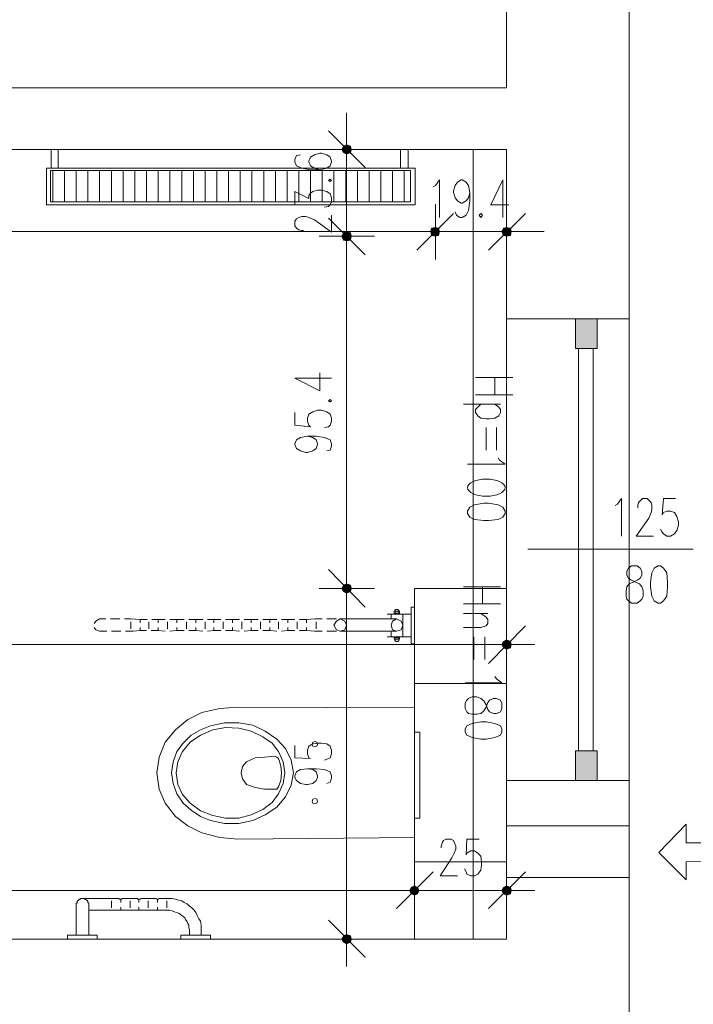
# Model space of a CAD drawing. Header units: millimetres. Extents: x -1147 to 4913, y -2332 to 921.
# Tile 116 of 119: x 4452 to 4634, y -1075 to -808. Entities that reach past the tile are written whole.
import ezdxf

# ---------------------------------------------------------------- set-up
doc = ezdxf.new("R2010")
doc.units = ezdxf.units.MM
doc.header["$LTSCALE"] = 0.2
doc.layers.add('C00-00-00', color=7, linetype='Continuous')
doc.layers.add('C97-97-97', color=7, linetype='Continuous', true_color=0x979797)

msp = doc.modelspace()

# ---------------------------------------------------------------- hatches: boundary and pattern name
at = {"layer": 'C00-00-00'}
h = msp.add_hatch(color=256, dxfattribs=at)
h.dxf.hatch_style = 2
h.paths.add_polyline_path([(4539.579, -842.429), (4539.579, -844.118), (4539.156, -843.271)])
h = msp.add_hatch(color=256, dxfattribs=at)
h.dxf.hatch_style = 2
h.paths.add_polyline_path([(4540.426, -842.003), (4539.579, -842.429), (4539.579, -844.118)])
h = msp.add_hatch(color=256, dxfattribs=at)
h.dxf.hatch_style = 2
h.paths.add_polyline_path([(4540.426, -842.003), (4540.426, -844.544), (4539.579, -844.118)])
h = msp.add_hatch(color=256, dxfattribs=at)
h.dxf.hatch_style = 2
h.paths.add_polyline_path([(4541.484, -842.429), (4540.426, -842.003), (4540.426, -844.544)])
h = msp.add_hatch(color=256, dxfattribs=at)
h.dxf.hatch_style = 2
h.paths.add_polyline_path([(4541.484, -842.429), (4541.484, -844.118), (4540.426, -844.544)])
h = msp.add_hatch(color=256, dxfattribs=at)
h.dxf.hatch_style = 2
h.paths.add_polyline_path([(4541.696, -843.271), (4541.484, -842.429), (4541.484, -844.118)])
h = msp.add_hatch(color=256, dxfattribs=at)
h.dxf.hatch_style = 2
h.paths.add_polyline_path([(4564.555, -864.44), (4563.497, -864.652), (4565.402, -864.652)])
h = msp.add_hatch(color=256, dxfattribs=at)
h.dxf.hatch_style = 2
h.paths.add_polyline_path([(4564.555, -864.44), (4563.497, -864.652), (4565.402, -864.652)])
h = msp.add_hatch(color=256, dxfattribs=at)
h.dxf.hatch_style = 2
h.paths.add_polyline_path([(4584.875, -864.652), (4582.97, -864.652), (4583.817, -864.44)])
h = msp.add_hatch(color=256, dxfattribs=at)
h.dxf.hatch_style = 2
h.paths.add_polyline_path([(4539.156, -866.771), (4539.579, -867.827), (4539.579, -865.925)])
h = msp.add_hatch(color=256, dxfattribs=at)
h.dxf.hatch_style = 2
h.paths.add_polyline_path([(4539.156, -866.771), (4539.579, -867.827), (4539.579, -865.925)])
h = msp.add_hatch(color=256, dxfattribs=at)
h.dxf.hatch_style = 2
h.paths.add_polyline_path([(4539.579, -867.827), (4540.426, -868.039), (4540.426, -865.499)])
h = msp.add_hatch(color=256, dxfattribs=at)
h.dxf.hatch_style = 2
h.paths.add_polyline_path([(4539.579, -867.827), (4539.579, -865.925), (4540.426, -865.499)])
h = msp.add_hatch(color=256, dxfattribs=at)
h.dxf.hatch_style = 2
h.paths.add_polyline_path([(4539.579, -867.827), (4540.426, -868.039), (4540.426, -865.499)])
h = msp.add_hatch(color=256, dxfattribs=at)
h.dxf.hatch_style = 2
h.paths.add_polyline_path([(4539.579, -867.827), (4539.579, -865.925), (4540.426, -865.499)])
h = msp.add_hatch(color=256, dxfattribs=at)
h.dxf.hatch_style = 2
h.paths.add_polyline_path([(4540.426, -868.039), (4540.426, -865.499), (4541.484, -865.925)])
h = msp.add_hatch(color=256, dxfattribs=at)
h.dxf.hatch_style = 2
h.paths.add_polyline_path([(4540.426, -868.039), (4540.426, -865.499), (4541.484, -865.925)])
h = msp.add_hatch(color=256, dxfattribs=at)
h.dxf.hatch_style = 2
h.paths.add_polyline_path([(4540.426, -868.039), (4541.484, -867.827), (4541.484, -865.925)])
h = msp.add_hatch(color=256, dxfattribs=at)
h.dxf.hatch_style = 2
h.paths.add_polyline_path([(4540.426, -868.039), (4541.484, -867.827), (4541.484, -865.925)])
h = msp.add_hatch(color=256, dxfattribs=at)
h.dxf.hatch_style = 2
h.paths.add_polyline_path([(4541.484, -867.827), (4541.484, -865.925), (4541.696, -866.771)])
h = msp.add_hatch(color=256, dxfattribs=at)
h.dxf.hatch_style = 2
h.paths.add_polyline_path([(4541.484, -867.827), (4541.484, -865.925), (4541.696, -866.771)])
h = msp.add_hatch(color=256, dxfattribs=at)
h.dxf.hatch_style = 2
h.paths.add_polyline_path([(4563.497, -864.652), (4563.285, -865.499), (4565.615, -865.499)])
h = msp.add_hatch(color=256, dxfattribs=at)
h.dxf.hatch_style = 2
h.paths.add_polyline_path([(4563.497, -864.652), (4563.285, -865.499), (4565.615, -865.499)])
h = msp.add_hatch(color=256, dxfattribs=at)
h.dxf.hatch_style = 2
h.paths.add_polyline_path([(4563.285, -865.499), (4563.497, -866.559), (4565.402, -866.559)])
h = msp.add_hatch(color=256, dxfattribs=at)
h.dxf.hatch_style = 2
h.paths.add_polyline_path([(4563.285, -865.499), (4565.615, -865.499), (4565.402, -866.559)])
h = msp.add_hatch(color=256, dxfattribs=at)
h.dxf.hatch_style = 2
h.paths.add_polyline_path([(4563.285, -865.499), (4563.497, -866.559), (4565.402, -866.559)])
h = msp.add_hatch(color=256, dxfattribs=at)
h.dxf.hatch_style = 2
h.paths.add_polyline_path([(4563.285, -865.499), (4565.615, -865.499), (4565.402, -866.559)])
h = msp.add_hatch(color=256, dxfattribs=at)
h.dxf.hatch_style = 2
h.paths.add_polyline_path([(4563.497, -864.652), (4565.402, -864.652), (4565.615, -865.499)])
h = msp.add_hatch(color=256, dxfattribs=at)
h.dxf.hatch_style = 2
h.paths.add_polyline_path([(4563.497, -864.652), (4565.402, -864.652), (4565.615, -865.499)])
h = msp.add_hatch(color=256, dxfattribs=at)
h.dxf.hatch_style = 2
h.paths.add_polyline_path([(4563.497, -866.559), (4565.402, -866.559), (4564.555, -866.771)])
h = msp.add_hatch(color=256, dxfattribs=at)
h.dxf.hatch_style = 2
h.paths.add_polyline_path([(4563.497, -866.559), (4565.402, -866.559), (4564.555, -866.771)])
h = msp.add_hatch(color=256, dxfattribs=at)
h.dxf.hatch_style = 2
h.paths.add_polyline_path([(4585.087, -865.499), (4582.547, -865.499), (4582.97, -864.652)])
h = msp.add_hatch(color=256, dxfattribs=at)
h.dxf.hatch_style = 2
h.paths.add_polyline_path([(4584.875, -866.559), (4585.087, -865.499), (4582.547, -865.499)])
h = msp.add_hatch(color=256, dxfattribs=at)
h.dxf.hatch_style = 2
h.paths.add_polyline_path([(4584.875, -866.559), (4582.97, -866.559), (4582.547, -865.499)])
h = msp.add_hatch(color=256, dxfattribs=at)
h.dxf.hatch_style = 2
h.paths.add_polyline_path([(4585.087, -865.499), (4584.875, -864.652), (4582.97, -864.652)])
h = msp.add_hatch(color=256, dxfattribs=at)
h.dxf.hatch_style = 2
h.paths.add_polyline_path([(4583.817, -866.771), (4584.875, -866.559), (4582.97, -866.559)])
h = msp.add_hatch(color=256, dxfattribs=at)
h.dxf.hatch_style = 2
h.paths.add_polyline_path([(4602.443, -897.25), (4608.371, -897.25), (4608.371, -889.204)])
h = msp.add_hatch(color=256, dxfattribs=at)
h.dxf.hatch_style = 2
h.paths.add_polyline_path([(4602.443, -897.25), (4602.443, -889.204), (4608.371, -889.204)])
h = msp.add_hatch(color=256, dxfattribs=at)
h.dxf.hatch_style = 2
h.paths.add_polyline_path([(4539.579, -961.384), (4539.579, -963.078), (4539.156, -962.231)])
h = msp.add_hatch(color=256, dxfattribs=at)
h.dxf.hatch_style = 2
h.paths.add_polyline_path([(4539.156, -962.231), (4539.579, -963.078), (4539.579, -961.384)])
h = msp.add_hatch(color=256, dxfattribs=at)
h.dxf.hatch_style = 2
h.paths.add_polyline_path([(4540.426, -960.963), (4539.579, -961.384), (4539.579, -963.078)])
h = msp.add_hatch(color=256, dxfattribs=at)
h.dxf.hatch_style = 2
h.paths.add_polyline_path([(4540.426, -960.963), (4540.426, -963.499), (4539.579, -963.078)])
h = msp.add_hatch(color=256, dxfattribs=at)
h.dxf.hatch_style = 2
h.paths.add_polyline_path([(4539.579, -963.078), (4540.426, -963.499), (4540.426, -960.963)])
h = msp.add_hatch(color=256, dxfattribs=at)
h.dxf.hatch_style = 2
h.paths.add_polyline_path([(4539.579, -963.078), (4539.579, -961.384), (4540.426, -960.963)])
h = msp.add_hatch(color=256, dxfattribs=at)
h.dxf.hatch_style = 2
h.paths.add_polyline_path([(4541.484, -961.384), (4540.426, -960.963), (4540.426, -963.499)])
h = msp.add_hatch(color=256, dxfattribs=at)
h.dxf.hatch_style = 2
h.paths.add_polyline_path([(4540.426, -963.499), (4540.426, -960.963), (4541.484, -961.384)])
h = msp.add_hatch(color=256, dxfattribs=at)
h.dxf.hatch_style = 2
h.paths.add_polyline_path([(4541.484, -961.384), (4541.484, -963.078), (4540.426, -963.499)])
h = msp.add_hatch(color=256, dxfattribs=at)
h.dxf.hatch_style = 2
h.paths.add_polyline_path([(4540.426, -963.499), (4541.484, -963.078), (4541.484, -961.384)])
h = msp.add_hatch(color=256, dxfattribs=at)
h.dxf.hatch_style = 2
h.paths.add_polyline_path([(4541.696, -962.231), (4541.484, -961.384), (4541.484, -963.078)])
h = msp.add_hatch(color=256, dxfattribs=at)
h.dxf.hatch_style = 2
h.paths.add_polyline_path([(4541.484, -963.078), (4541.484, -961.384), (4541.696, -962.231)])
h = msp.add_hatch(color=256, dxfattribs=at)
h.dxf.hatch_style = 2
h.paths.add_polyline_path([(4583.817, -976.2), (4582.97, -976.622), (4584.875, -976.622)])
h = msp.add_hatch(color=256, dxfattribs=at)
h.dxf.hatch_style = 2
h.paths.add_polyline_path([(4582.97, -976.622), (4582.547, -977.468), (4585.087, -977.468)])
h = msp.add_hatch(color=256, dxfattribs=at)
h.dxf.hatch_style = 2
h.paths.add_polyline_path([(4582.547, -977.468), (4582.97, -978.315), (4584.875, -978.315)])
h = msp.add_hatch(color=256, dxfattribs=at)
h.dxf.hatch_style = 2
h.paths.add_polyline_path([(4582.547, -977.468), (4585.087, -977.468), (4584.875, -978.315)])
h = msp.add_hatch(color=256, dxfattribs=at)
h.dxf.hatch_style = 2
h.paths.add_polyline_path([(4582.97, -976.622), (4584.875, -976.622), (4585.087, -977.468)])
h = msp.add_hatch(color=256, dxfattribs=at)
h.dxf.hatch_style = 2
h.paths.add_polyline_path([(4582.97, -978.315), (4584.875, -978.315), (4583.817, -978.74)])
h = msp.add_hatch(color=256, dxfattribs=at)
h.dxf.hatch_style = 2
h.paths.add_polyline_path([(4602.443, -1014.299), (4608.371, -1014.299), (4608.371, -1006.257)])
h = msp.add_hatch(color=256, dxfattribs=at)
h.dxf.hatch_style = 2
h.paths.add_polyline_path([(4602.443, -1014.299), (4602.443, -1006.257), (4608.371, -1006.257)])
h = msp.add_hatch(color=256, dxfattribs=at)
h.dxf.hatch_style = 2
h.paths.add_polyline_path([(4560.11, -1044.143), (4557.571, -1044.143), (4557.994, -1043.297)])
h = msp.add_hatch(color=256, dxfattribs=at)
h.dxf.hatch_style = 2
h.paths.add_polyline_path([(4557.994, -1043.297), (4557.571, -1044.143), (4560.11, -1044.143)])
h = msp.add_hatch(color=256, dxfattribs=at)
h.dxf.hatch_style = 2
h.paths.add_polyline_path([(4559.687, -1043.297), (4557.994, -1043.297), (4558.841, -1042.875)])
h = msp.add_hatch(color=256, dxfattribs=at)
h.dxf.hatch_style = 2
h.paths.add_polyline_path([(4558.841, -1042.875), (4557.994, -1043.297), (4559.687, -1043.297)])
h = msp.add_hatch(color=256, dxfattribs=at)
h.dxf.hatch_style = 2
h.paths.add_polyline_path([(4560.11, -1044.143), (4559.687, -1043.297), (4557.994, -1043.297)])
h = msp.add_hatch(color=256, dxfattribs=at)
h.dxf.hatch_style = 2
h.paths.add_polyline_path([(4557.994, -1043.297), (4559.687, -1043.297), (4560.11, -1044.143)])
h = msp.add_hatch(color=256, dxfattribs=at)
h.dxf.hatch_style = 2
h.paths.add_polyline_path([(4582.97, -1043.297), (4582.547, -1044.143), (4585.087, -1044.143)])
h = msp.add_hatch(color=256, dxfattribs=at)
h.dxf.hatch_style = 2
h.paths.add_polyline_path([(4583.817, -1042.875), (4582.97, -1043.297), (4584.875, -1043.297)])
h = msp.add_hatch(color=256, dxfattribs=at)
h.dxf.hatch_style = 2
h.paths.add_polyline_path([(4582.97, -1043.297), (4584.875, -1043.297), (4585.087, -1044.143)])
h = msp.add_hatch(color=256, dxfattribs=at)
h.dxf.hatch_style = 2
h.paths.add_polyline_path([(4559.687, -1044.99), (4560.11, -1044.143), (4557.571, -1044.143)])
h = msp.add_hatch(color=256, dxfattribs=at)
h.dxf.hatch_style = 2
h.paths.add_polyline_path([(4559.687, -1044.99), (4557.994, -1044.99), (4557.571, -1044.143)])
h = msp.add_hatch(color=256, dxfattribs=at)
h.dxf.hatch_style = 2
h.paths.add_polyline_path([(4557.571, -1044.143), (4557.994, -1044.99), (4559.687, -1044.99)])
h = msp.add_hatch(color=256, dxfattribs=at)
h.dxf.hatch_style = 2
h.paths.add_polyline_path([(4557.571, -1044.143), (4560.11, -1044.143), (4559.687, -1044.99)])
h = msp.add_hatch(color=256, dxfattribs=at)
h.dxf.hatch_style = 2
h.paths.add_polyline_path([(4558.841, -1045.415), (4559.687, -1044.99), (4557.994, -1044.99)])
h = msp.add_hatch(color=256, dxfattribs=at)
h.dxf.hatch_style = 2
h.paths.add_polyline_path([(4557.994, -1044.99), (4559.687, -1044.99), (4558.841, -1045.415)])
h = msp.add_hatch(color=256, dxfattribs=at)
h.dxf.hatch_style = 2
h.paths.add_polyline_path([(4582.547, -1044.143), (4582.97, -1044.99), (4584.875, -1044.99)])
h = msp.add_hatch(color=256, dxfattribs=at)
h.dxf.hatch_style = 2
h.paths.add_polyline_path([(4582.547, -1044.143), (4585.087, -1044.143), (4584.875, -1044.99)])
h = msp.add_hatch(color=256, dxfattribs=at)
h.dxf.hatch_style = 2
h.paths.add_polyline_path([(4582.97, -1044.99), (4584.875, -1044.99), (4583.817, -1045.415)])
h = msp.add_hatch(color=256, dxfattribs=at)
h.dxf.hatch_style = 2
h.paths.add_polyline_path([(4539.579, -1056.423), (4539.579, -1058.116), (4539.156, -1057.27)])
h = msp.add_hatch(color=256, dxfattribs=at)
h.dxf.hatch_style = 2
h.paths.add_polyline_path([(4540.426, -1056.002), (4539.579, -1056.423), (4539.579, -1058.116)])
h = msp.add_hatch(color=256, dxfattribs=at)
h.dxf.hatch_style = 2
h.paths.add_polyline_path([(4540.426, -1056.002), (4540.426, -1058.538), (4539.579, -1058.116)])
h = msp.add_hatch(color=256, dxfattribs=at)
h.dxf.hatch_style = 2
h.paths.add_polyline_path([(4541.484, -1056.423), (4540.426, -1056.002), (4540.426, -1058.538)])
h = msp.add_hatch(color=256, dxfattribs=at)
h.dxf.hatch_style = 2
h.paths.add_polyline_path([(4541.484, -1056.423), (4541.484, -1058.116), (4540.426, -1058.538)])
h = msp.add_hatch(color=256, dxfattribs=at)
h.dxf.hatch_style = 2
h.paths.add_polyline_path([(4541.696, -1057.27), (4541.484, -1056.423), (4541.484, -1058.116)])

# ---------------------------------------------------------------- linework, layer by layer
at = {"layer": 'C00-00-00', "lineweight": 0}
for points in [[(4583.817, -843.271), (4069.043, -843.271), (4069.043, -949.317), (4051.687, -949.317), (4051.687, -854.279), (4005.12, -854.279), (4005.12, -826.762), (4034.118, -826.762), (4034.118, -819.354), (4051.474, -819.354), (4051.474, -826.554), (4583.817, -826.554), (4583.817, -684.523), (4617.049, -684.523), (4617.049, -889.204), (4583.817, -889.204)], [(4540.426, -844.544), (4541.484, -844.118), (4541.696, -843.271), (4541.484, -842.429), (4540.426, -842.003), (4539.579, -842.429), (4539.156, -843.271), (4539.579, -844.118)], [(4559.052, -858.304), (4559.052, -848.356), (4459.145, -848.356), (4459.145, -858.304)], [(4557.782, -857.457), (4557.782, -848.99), (4460.204, -848.99), (4460.204, -857.457)], [(4535.557, -851.739), (4535.981, -851.951), (4536.404, -851.739), (4535.981, -851.317)], [(4576.833, -860.631), (4576.409, -861.053), (4576.833, -861.687), (4577.255, -861.053)], [(4565.615, -865.499), (4565.402, -864.652), (4564.555, -864.44), (4563.497, -864.652), (4563.285, -865.499), (4563.497, -866.559), (4564.555, -866.771), (4565.402, -866.559)], [(4565.615, -865.499), (4565.402, -864.652), (4564.555, -864.44), (4563.497, -864.652), (4563.285, -865.499), (4563.497, -866.559), (4564.555, -866.771), (4565.402, -866.559)], [(4582.547, -865.499), (4582.97, -866.559), (4583.817, -866.771), (4584.875, -866.559), (4585.087, -865.499), (4584.875, -864.652), (4583.817, -864.44), (4582.97, -864.652)], [(4540.426, -865.499), (4539.579, -865.925), (4539.156, -866.771), (4539.579, -867.827), (4540.426, -868.039), (4541.484, -867.827), (4541.696, -866.771), (4541.484, -865.925)], [(4540.426, -865.499), (4539.579, -865.925), (4539.156, -866.771), (4539.579, -867.827), (4540.426, -868.039), (4541.484, -867.827), (4541.696, -866.771), (4541.484, -865.925)], [(4608.371, -897.25), (4608.371, -889.206), (4602.443, -889.206), (4602.443, -897.25)], [(4535.557, -911.431), (4535.981, -911.64), (4536.404, -911.431), (4535.981, -911.006)], [(4583.394, -941.276), (4582.76, -940.216), (4581.489, -939.582), (4578.948, -939.157), (4577.678, -939.157), (4575.139, -939.582), (4573.869, -940.216), (4573.235, -941.276), (4573.235, -941.91), (4573.869, -942.969), (4575.139, -943.603), (4577.678, -943.816), (4578.948, -943.816), (4581.489, -943.603), (4582.76, -942.969), (4583.394, -941.91)], [(4617.684, -956.091), (4616.837, -956.725), (4616.413, -957.572), (4616.413, -958.632), (4616.837, -959.478), (4617.473, -959.904), (4618.743, -960.538), (4619.801, -960.963), (4620.435, -961.81), (4620.858, -962.865), (4620.858, -964.346), (4620.435, -965.193), (4620.012, -965.618), (4619.165, -966.252), (4617.684, -966.252), (4616.837, -965.618), (4616.413, -965.193), (4616.203, -964.346), (4616.203, -962.865), (4616.413, -961.81), (4617.049, -960.963), (4618.107, -960.538), (4619.377, -959.904), (4620.012, -959.478), (4620.435, -958.632), (4620.435, -957.572), (4620.012, -956.725), (4619.165, -956.091)], [(4624.88, -956.091), (4623.823, -956.725), (4623.187, -957.998), (4622.763, -960.538), (4622.763, -961.81), (4623.187, -964.346), (4623.823, -965.618), (4624.88, -966.252), (4625.516, -966.252), (4626.362, -965.618), (4627.208, -964.346), (4627.421, -961.81), (4627.421, -960.538), (4627.208, -957.998), (4626.362, -956.725), (4625.516, -956.091)], [(4540.426, -963.499), (4541.484, -963.078), (4541.696, -962.231), (4541.484, -961.384), (4540.426, -960.963), (4539.579, -961.384), (4539.156, -962.231), (4539.579, -963.078)], [(4540.426, -960.963), (4539.579, -961.384), (4539.156, -962.231), (4539.579, -963.078), (4540.426, -963.499), (4541.484, -963.078), (4541.696, -962.231), (4541.484, -961.384)], [(4554.819, -969.005), (4554.819, -968.369), (4553.337, -968.369), (4553.337, -969.005)], [(4558.841, -977.26), (4558.841, -967.311), (4557.994, -967.311), (4557.994, -977.26)], [(4537.038, -972.179), (4537.675, -973.447), (4538.732, -973.873), (4540.002, -973.447), (4540.426, -972.179), (4540.002, -971.12), (4538.732, -970.486), (4537.675, -971.12)], [(4552.49, -972.179), (4552.913, -973.447), (4553.973, -973.873), (4555.243, -973.447), (4555.666, -972.179), (4555.243, -971.12), (4553.973, -970.486), (4552.913, -971.12)], [(4554.819, -975.988), (4554.819, -975.564), (4553.337, -975.564), (4553.337, -975.988)], [(4585.087, -977.468), (4584.875, -976.622), (4583.817, -976.2), (4582.97, -976.622), (4582.547, -977.468), (4582.97, -978.315), (4583.817, -978.74), (4584.875, -978.315)], [(4583.817, -1036.314), (4583.817, -988.054), (4558.841, -988.054), (4558.841, -1036.314)], [(4582.547, -993.348), (4582.123, -992.501), (4581.066, -992.075), (4580.219, -992.075), (4579.161, -992.501), (4578.738, -993.135), (4578.314, -994.403), (4577.678, -995.462), (4576.833, -996.096), (4575.774, -996.309), (4574.503, -996.309), (4573.445, -996.096), (4573.022, -995.675), (4572.599, -994.828), (4572.599, -993.348), (4573.022, -992.501), (4573.445, -992.075), (4574.503, -991.654), (4575.774, -991.654), (4576.833, -992.075), (4577.678, -992.709), (4578.314, -993.769), (4578.738, -995.037), (4579.161, -995.675), (4580.219, -996.096), (4581.066, -996.096), (4582.123, -995.675), (4582.547, -994.828)], [(4582.547, -1000.33), (4582.123, -999.483), (4580.642, -998.849), (4578.314, -998.428), (4576.833, -998.428), (4574.503, -998.849), (4573.022, -999.483), (4572.599, -1000.33), (4572.599, -1001.177), (4573.022, -1002.023), (4574.503, -1002.658), (4576.833, -1003.083), (4578.314, -1003.083), (4580.642, -1002.658), (4582.123, -1002.023), (4582.547, -1001.177)], [(4560.322, -1024.46), (4560.322, -1001.176), (4558.841, -1001.176), (4558.841, -1024.46)], [(4531.112, -1004.564), (4531.325, -1004.985), (4531.959, -1005.198), (4532.383, -1004.985), (4532.593, -1004.564), (4532.383, -1003.93), (4531.959, -1003.717), (4531.325, -1003.93)], [(4608.371, -1014.299), (4608.371, -1006.255), (4602.443, -1006.255), (4602.443, -1014.299)], [(4583.817, -1057.27), (4067.983, -1057.27), (4067.983, -1052.189), (4050.627, -1052.189), (4050.627, -1057.27), (4034.331, -1057.27), (4033.059, -1075.26), (3887.012, -1075.26), (3887.012, -1117.171), (3777.153, -1117.171), (3777.153, -1133.472), (3907.329, -1133.472), (3907.329, -1097.275), (4044.066, -1097.062), (4044.066, -1081.187), (4583.817, -1081.187), (4583.817, -1181.731), (4617.049, -1181.731), (4617.049, -1014.299), (4583.817, -1014.299)], [(4531.112, -1020.018), (4531.325, -1020.439), (4531.959, -1020.652), (4532.383, -1020.439), (4532.593, -1020.018), (4532.383, -1019.379), (4531.959, -1019.171), (4531.325, -1019.379)], [(4557.571, -1044.143), (4557.994, -1044.99), (4558.841, -1045.415), (4559.687, -1044.99), (4560.11, -1044.143), (4559.687, -1043.297), (4558.841, -1042.875), (4557.994, -1043.297)], [(4560.11, -1044.143), (4559.687, -1043.297), (4558.841, -1042.875), (4557.994, -1043.297), (4557.571, -1044.143), (4557.994, -1044.99), (4558.841, -1045.415), (4559.687, -1044.99)], [(4585.087, -1044.143), (4584.875, -1043.297), (4583.817, -1042.875), (4582.97, -1043.297), (4582.547, -1044.143), (4582.97, -1044.99), (4583.817, -1045.415), (4584.875, -1044.99)], [(4472.905, -1057.27), (4472.905, -1056.212), (4464.862, -1056.212), (4464.862, -1057.27)], [(4503.596, -1057.27), (4503.596, -1056.212), (4495.553, -1056.212), (4495.553, -1057.27)], [(4540.426, -1058.538), (4541.484, -1058.116), (4541.696, -1057.27), (4541.484, -1056.423), (4540.426, -1056.002), (4539.579, -1056.423), (4539.156, -1057.27), (4539.579, -1058.116)]]:
    msp.add_lwpolyline(points, close=True, dxfattribs=at)
for points in [[(4540.426, -838.195), (4540.426, -833.323)], [(4540.426, -835.655), (4540.426, -850.683)], [(4545.506, -848.143), (4535.557, -838.195)], [(4460.417, -848.356), (4460.417, -843.271), (4462.319, -843.271), (4462.319, -848.356)], [(4527.937, -844.756), (4526.879, -844.965), (4526.456, -846.024), (4526.456, -846.662), (4526.879, -847.718), (4528.361, -848.356), (4530.689, -848.777), (4533.229, -848.777), (4535.134, -848.356), (4535.981, -847.718), (4536.404, -846.662), (4536.404, -846.45), (4535.981, -845.39), (4535.134, -844.756), (4533.653, -844.331), (4533.229, -844.331), (4531.747, -844.756), (4530.689, -845.39), (4530.265, -846.45), (4530.265, -846.662), (4530.689, -847.718), (4531.747, -848.356), (4533.229, -848.777)], [(4533.017, -843.271), (4548.046, -843.271)], [(4540.426, -843.271), (4540.426, -866.771)], [(4555.03, -848.356), (4555.03, -843.271), (4557.148, -843.271), (4557.148, -848.356)], [(4574.716, -843.271), (4574.716, -1057.27)], [(4460.838, -857.457), (4460.838, -848.99)], [(4464.012, -857.457), (4464.012, -848.99)], [(4467.187, -857.457), (4467.187, -848.99)], [(4470.365, -857.457), (4470.365, -848.99)], [(4473.539, -857.457), (4473.539, -848.99)], [(4476.713, -857.457), (4476.713, -848.99)], [(4479.888, -857.457), (4479.888, -848.99)], [(4483.062, -857.457), (4483.062, -848.99)], [(4486.236, -857.457), (4486.236, -848.99)], [(4489.414, -857.457), (4489.414, -848.99)], [(4492.589, -857.457), (4492.589, -848.99)], [(4495.763, -857.457), (4495.763, -848.99)], [(4498.941, -857.457), (4498.941, -848.99)], [(4502.115, -857.457), (4502.115, -848.99)], [(4505.289, -857.457), (4505.289, -848.99)], [(4508.464, -857.457), (4508.464, -848.99)], [(4511.639, -857.457), (4511.639, -848.99)], [(4514.814, -857.457), (4514.814, -848.99)], [(4517.989, -857.457), (4517.989, -848.99)], [(4521.164, -857.457), (4521.164, -848.99)], [(4524.339, -857.457), (4524.339, -848.99)], [(4527.514, -857.457), (4527.514, -848.99)], [(4530.689, -857.457), (4530.689, -848.99)], [(4533.864, -857.457), (4533.864, -848.99)], [(4537.038, -857.457), (4537.038, -848.99)], [(4540.213, -857.457), (4540.213, -848.99)], [(4543.389, -857.457), (4543.389, -848.99)], [(4546.564, -857.457), (4546.564, -848.99)], [(4549.738, -857.457), (4549.738, -848.99)], [(4552.913, -857.457), (4552.913, -848.99)], [(4556.088, -857.457), (4556.088, -848.99)], [(4563.921, -853.432), (4564.555, -853.011), (4565.615, -851.53), (4565.615, -861.687)], [(4573.869, -854.917), (4573.445, -856.398), (4572.811, -857.245), (4571.752, -857.879), (4571.541, -857.879), (4570.481, -857.245), (4569.847, -856.398), (4569.424, -854.917), (4569.424, -854.492), (4569.847, -853.011), (4570.481, -852.164), (4571.541, -851.53), (4571.752, -851.53), (4572.811, -852.164), (4573.445, -853.011), (4573.869, -854.917), (4573.869, -857.245), (4573.445, -859.785), (4572.811, -861.053), (4571.752, -861.687), (4571.118, -861.687), (4570.271, -861.053), (4569.847, -860.206)], [(4582.76, -851.53), (4579.584, -858.304), (4584.452, -858.304)], [(4582.76, -851.53), (4582.76, -861.687)], [(4526.456, -858.304), (4526.456, -854.704), (4530.265, -856.611), (4530.265, -855.764), (4530.689, -855.126), (4531.325, -854.704), (4532.593, -854.279), (4533.653, -854.279), (4535.134, -854.704), (4535.981, -855.338), (4536.404, -856.398), (4536.404, -857.457), (4535.981, -858.304), (4535.557, -858.725), (4534.499, -858.938)], [(4564.555, -873.12), (4564.555, -858.091)], [(4564.555, -873.12), (4564.555, -858.091)], [(4583.817, -858.091), (4583.817, -873.12)], [(4528.784, -865.286), (4528.361, -865.286), (4527.514, -865.078), (4526.879, -864.652), (4526.456, -864.018), (4526.456, -862.746), (4526.879, -862.112), (4527.514, -861.687), (4528.361, -861.478), (4529.418, -861.478), (4530.265, -861.687), (4531.747, -862.325), (4536.404, -865.712), (4536.404, -861.053)], [(4540.426, -874.388), (4540.426, -859.359)], [(4540.426, -874.388), (4540.426, -859.359)], [(4569.424, -860.631), (4559.476, -870.58)], [(4569.424, -860.631), (4559.476, -870.58)], [(4578.948, -870.58), (4588.897, -860.631)], [(4535.557, -861.9), (4545.506, -871.848)], [(4535.557, -861.9), (4545.506, -871.848)], [(4073.91, -865.499), (4559.476, -865.499)], [(4548.046, -866.771), (4533.017, -866.771)], [(4548.046, -866.771), (4533.017, -866.771)], [(4559.476, -865.499), (4554.396, -865.499)], [(4556.935, -865.499), (4571.964, -865.499)], [(4556.935, -865.499), (4571.964, -865.499)], [(4564.555, -865.499), (4583.817, -865.499)], [(4591.438, -865.499), (4576.409, -865.499)], [(4588.897, -865.499), (4593.978, -865.499)], [(4540.426, -871.848), (4540.426, -876.928)], [(4540.426, -871.848), (4540.426, -957.151)], [(4583.817, -1014.299), (4583.817, -889.204)], [(4617.049, -1014.299), (4617.049, -889.204)], [(4603.29, -1006.257), (4603.29, -897.25)], [(4607.312, -1006.257), (4607.312, -897.25)], [(4526.456, -905.292), (4533.229, -908.678), (4533.229, -903.811)], [(4526.456, -905.292), (4536.404, -905.292)], [(4585.511, -905.083), (4575.35, -905.083)], [(4580.642, -905.083), (4580.642, -909.738)], [(4585.511, -909.738), (4575.35, -909.738)], [(4582.123, -912.278), (4572.175, -912.278)], [(4580.642, -912.278), (4581.7, -913.125), (4582.123, -913.759), (4582.123, -914.606), (4581.7, -915.452), (4580.642, -916.086), (4579.161, -916.299), (4578.314, -916.299), (4576.833, -916.086), (4575.986, -915.452), (4575.35, -914.606), (4575.35, -913.759), (4575.986, -913.125), (4576.833, -912.278)], [(4526.456, -914.606), (4526.456, -917.992), (4530.689, -918.414), (4530.265, -917.992), (4529.842, -916.933), (4529.842, -916.086), (4530.265, -915.031), (4531.325, -914.393), (4532.593, -913.972), (4533.653, -913.972), (4535.134, -914.393), (4535.981, -915.031), (4536.404, -916.086), (4536.404, -916.933), (4535.981, -917.992), (4535.557, -918.414), (4534.499, -918.627)], [(4578.314, -918.627), (4578.314, -924.766)], [(4581.066, -918.627), (4581.066, -924.766)], [(4529.842, -920.954), (4531.325, -921.379), (4532.17, -922.013), (4532.593, -923.073), (4532.593, -923.286), (4532.17, -924.341), (4531.325, -924.979), (4529.842, -925.4), (4529.418, -925.4), (4527.937, -924.979), (4526.879, -924.341), (4526.456, -923.286), (4526.456, -923.073), (4526.879, -922.013), (4527.937, -921.379), (4529.842, -920.954), (4532.17, -920.954), (4534.499, -921.379), (4535.981, -922.013), (4536.404, -923.073), (4536.404, -923.707), (4535.981, -924.766), (4535.134, -924.979)], [(4581.489, -926.881), (4581.913, -927.515), (4583.394, -928.575), (4573.235, -928.575)], [(4613.239, -939.795), (4613.874, -939.369), (4614.932, -937.889), (4614.932, -948.049)], [(4619.377, -940.429), (4619.377, -939.795), (4619.588, -938.948), (4620.012, -938.523), (4620.648, -937.889), (4621.918, -937.889), (4622.552, -938.523), (4622.976, -938.948), (4623.187, -939.795), (4623.187, -940.854), (4622.976, -941.701), (4622.341, -943.182), (4618.954, -948.049), (4623.61, -948.049)], [(4629.538, -937.889), (4626.362, -937.889), (4625.94, -942.335), (4626.362, -941.701), (4627.208, -941.276), (4628.268, -941.276), (4629.326, -941.701), (4629.96, -942.756), (4630.384, -944.241), (4630.384, -945.084), (4629.96, -946.569), (4629.326, -947.415), (4628.268, -948.049), (4627.208, -948.049), (4626.362, -947.415), (4625.94, -946.99), (4625.516, -946.143)], [(4634.405, -951.649), (4589.533, -951.649)], [(4540.426, -954.823), (4540.426, -969.639)], [(4540.426, -969.639), (4540.426, -954.823)], [(4545.506, -967.312), (4535.557, -957.151)], [(4535.557, -957.151), (4545.506, -967.312)], [(4533.017, -962.231), (4548.046, -962.231)], [(4548.046, -962.231), (4533.017, -962.231)], [(4558.841, -1057.27), (4558.841, -962.231), (4583.817, -962.231)], [(4582.123, -961.81), (4572.175, -961.81)], [(4577.255, -961.81), (4577.255, -966.465)], [(4540.426, -967.312), (4540.426, -1052.189)], [(4554.607, -968.367), (4554.607, -968.158), (4554.396, -968.158), (4554.396, -967.946), (4553.76, -967.946), (4553.549, -968.158), (4553.549, -968.367)], [(4553.76, -968.367), (4553.76, -969.005)], [(4554.396, -968.367), (4554.396, -969.005)], [(4582.123, -966.465), (4572.175, -966.465)], [(4553.973, -970.486), (4538.732, -970.486)], [(4557.994, -969.214), (4551.432, -969.214)], [(4552.49, -969.214), (4552.49, -970.486)], [(4555.666, -969.214), (4555.666, -975.353)], [(4578.738, -969.005), (4572.175, -969.005)], [(4576.833, -969.005), (4578.314, -970.064), (4578.738, -970.698), (4578.738, -971.758), (4578.314, -972.392), (4576.833, -972.813), (4572.175, -972.813)], [(4583.817, -984.88), (4583.817, -969.852)], [(4553.973, -973.873), (4538.732, -973.873)], [(4552.49, -973.873), (4552.49, -975.353)], [(4588.897, -972.392), (4578.948, -982.553)], [(4557.994, -975.353), (4551.432, -975.353)], [(4554.607, -975.988), (4554.607, -976.413), (4554.396, -976.413), (4554.396, -976.622), (4553.76, -976.622), (4553.76, -976.413), (4553.549, -976.413), (4553.549, -976.2)], [(4553.76, -975.988), (4553.76, -975.566)], [(4554.396, -975.988), (4554.396, -975.566)], [(4574.927, -975.353), (4574.927, -981.493)], [(4577.891, -975.353), (4577.891, -981.493)], [(4073.91, -977.468), (4578.948, -977.468)], [(4576.409, -977.468), (4591.438, -977.468)], [(4580.642, -986.148), (4581.066, -986.782), (4582.547, -987.842), (4572.599, -987.842)], [(4558.841, -994.616), (4511.003, -994.403), (4506.136, -994.828), (4501.269, -995.884), (4497.456, -997.79), (4494.069, -1000.543), (4491.321, -1003.93), (4489.627, -1007.951), (4488.993, -1012.184), (4489.627, -1016.631), (4491.321, -1020.439), (4494.069, -1024.039), (4497.456, -1026.579), (4501.269, -1028.485), (4506.136, -1029.753), (4511.003, -1030.174), (4558.841, -1029.753)], [(4558.841, -1029.753), (4558.841, -994.616)], [(4526.033, -1012.184), (4525.396, -1008.797), (4523.915, -1005.623), (4521.587, -1003.083), (4518.412, -1000.968), (4515.025, -999.275), (4511.216, -998.637), (4507.405, -998.637), (4503.596, -999.483), (4500.843, -1000.543), (4498.303, -1002.023), (4496.188, -1004.142), (4494.495, -1006.47), (4493.435, -1009.223), (4493.01, -1012.184)], [(4523.705, -1012.184), (4523.281, -1009.223), (4522.011, -1006.47), (4520.317, -1004.142), (4517.777, -1002.449), (4514.602, -1000.968), (4511.216, -1000.121), (4507.618, -999.909), (4504.23, -1000.543), (4500.843, -1002.023), (4498.094, -1003.93), (4495.976, -1006.47), (4494.703, -1009.223), (4494.282, -1012.184)], [(4526.456, -1004.776), (4526.456, -1008.163), (4530.689, -1008.376), (4530.265, -1008.163), (4529.842, -1007.104), (4529.842, -1006.044), (4530.265, -1004.985), (4531.325, -1004.351), (4532.593, -1004.142), (4533.653, -1004.142), (4535.134, -1004.351), (4535.981, -1004.985), (4536.404, -1006.044), (4536.404, -1007.104), (4535.981, -1008.163), (4535.557, -1008.376), (4534.499, -1008.797)], [(4522.858, -1012.184), (4522.645, -1010.278), (4522.011, -1008.376), (4521.587, -1007.951), (4520.951, -1007.738), (4518.2, -1007.951), (4515.661, -1008.163), (4513.333, -1009.223), (4512.273, -1010.491), (4511.85, -1012.184)], [(4529.842, -1011.125), (4531.325, -1011.338), (4532.17, -1011.972), (4532.593, -1013.031), (4532.593, -1013.452), (4532.17, -1014.299), (4531.325, -1015.146), (4529.842, -1015.359), (4529.418, -1015.359), (4527.937, -1015.146), (4526.879, -1014.299), (4526.456, -1013.452), (4526.456, -1013.031), (4526.879, -1011.972), (4527.937, -1011.338), (4529.842, -1011.125), (4532.17, -1011.125), (4534.499, -1011.338), (4535.981, -1011.972), (4536.404, -1013.031), (4536.404, -1013.665), (4535.981, -1014.724), (4535.134, -1015.146)], [(4493.01, -1012.184), (4493.435, -1015.146), (4494.495, -1017.899), (4496.188, -1020.439), (4498.303, -1022.345), (4500.843, -1024.039), (4503.596, -1025.094)], [(4494.282, -1012.184), (4494.703, -1015.359), (4495.976, -1018.111), (4498.094, -1020.439)], [(4511.85, -1012.184), (4512.273, -1013.878), (4513.333, -1015.359)], [(4517.777, -1022.132), (4520.317, -1020.226), (4522.011, -1017.899), (4523.281, -1015.146), (4523.705, -1012.184)], [(4521.587, -1021.498), (4523.915, -1018.745), (4525.396, -1015.571), (4526.033, -1012.184)], [(4522.011, -1015.993), (4522.645, -1014.299), (4522.858, -1012.184)], [(4513.333, -1015.359), (4515.661, -1016.205), (4518.2, -1016.631)], [(4520.951, -1016.631), (4521.587, -1016.631), (4522.011, -1015.993)], [(4520.951, -1016.631), (4518.2, -1016.631)], [(4498.094, -1020.439), (4500.843, -1022.554), (4504.23, -1023.826), (4507.618, -1024.46), (4511.216, -1024.46), (4514.602, -1023.613), (4517.777, -1022.132)], [(4503.596, -1025.094), (4507.405, -1025.941), (4511.216, -1025.941), (4515.025, -1025.094), (4518.412, -1023.613), (4521.587, -1021.498)], [(4583.817, -1040.548), (4583.817, -1026.579), (4617.049, -1026.579), (4617.049, -1040.548), (4583.817, -1040.548), (4583.817, -1035.255)], [(4583.817, -1032.08), (4583.817, -1026.579), (4589.32, -1026.579)], [(4592.495, -1026.579), (4598.845, -1026.579)], [(4602.02, -1026.579), (4608.371, -1026.579)], [(4611.546, -1026.579), (4617.049, -1026.579), (4617.049, -1031.868)], [(4632.5, -1031.234), (4632.5, -1026.153), (4625.093, -1033.774), (4632.5, -1041.182)], [(4566.038, -1032.506), (4566.038, -1032.08), (4566.461, -1031.021), (4566.672, -1030.6), (4567.306, -1030.174), (4568.789, -1030.174), (4569.424, -1030.6), (4569.636, -1031.021), (4570.058, -1032.08), (4570.058, -1032.927), (4569.636, -1033.987), (4569, -1035.255), (4565.825, -1040.122), (4570.481, -1040.122)], [(4576.409, -1030.174), (4573.022, -1030.174), (4572.811, -1034.408), (4573.022, -1033.987), (4574.08, -1033.348), (4575.139, -1033.348), (4575.986, -1033.987), (4576.833, -1034.833), (4577.044, -1036.314), (4577.044, -1037.161), (4576.833, -1038.642), (4575.986, -1039.701), (4575.139, -1040.122), (4574.08, -1040.122), (4573.022, -1039.701), (4572.811, -1039.067), (4572.388, -1038.22)], [(4632.5, -1031.234), (4647.528, -1031.234), (4647.528, -1036.101), (4632.5, -1036.314), (4632.5, -1041.182)], [(4617.049, -1035.042), (4617.049, -1040.548), (4611.546, -1040.548)], [(4558.841, -1036.527), (4558.841, -1051.555)], [(4558.841, -1051.555), (4558.841, -1036.527)], [(4583.817, -1051.555), (4583.817, -1036.527)], [(4553.973, -1049.015), (4563.921, -1039.067)], [(4563.921, -1039.067), (4553.973, -1049.015)], [(4588.897, -1039.067), (4578.948, -1049.015)], [(4589.32, -1040.548), (4583.817, -1040.548)], [(4598.845, -1040.548), (4592.495, -1040.548)], [(4608.371, -1040.548), (4602.02, -1040.548)], [(4553.973, -1044.143), (4072.855, -1044.143)], [(4566.461, -1044.143), (4551.432, -1044.143)], [(4551.432, -1044.143), (4566.461, -1044.143)], [(4578.948, -1044.143), (4563.921, -1044.143)], [(4576.409, -1044.143), (4591.438, -1044.143)], [(4470.578, -1056.21), (4470.578, -1047.534), (4470.365, -1047.322), (4470.365, -1046.896), (4470.152, -1046.896), (4470.152, -1046.688), (4469.94, -1046.688), (4469.731, -1046.475), (4469.518, -1046.475), (4469.306, -1046.262), (4468.459, -1046.262), (4468.246, -1046.475), (4468.033, -1046.475), (4467.825, -1046.688), (4467.612, -1046.896), (4467.399, -1047.109), (4467.399, -1047.534), (4467.187, -1047.534), (4467.187, -1056.21)], [(4492.167, -1046.262), (4489.627, -1046.262), (4489.414, -1046.475), (4488.993, -1046.475), (4488.78, -1046.262), (4484.755, -1046.262), (4484.547, -1046.475), (4483.909, -1046.475), (4483.7, -1046.262), (4479.679, -1046.262), (4479.466, -1046.475), (4478.832, -1046.475), (4478.832, -1046.262), (4468.884, -1046.262)], [(4476.713, -1046.896), (4476.713, -1048.802)], [(4479.254, -1046.475), (4479.254, -1047.322)], [(4479.254, -1048.59), (4479.254, -1049.228)], [(4481.794, -1046.896), (4481.794, -1048.802)], [(4484.121, -1046.475), (4484.121, -1047.322)], [(4484.121, -1048.59), (4484.121, -1049.228)], [(4486.662, -1046.896), (4486.662, -1048.802)], [(4489.202, -1046.475), (4489.202, -1047.322)], [(4489.202, -1048.59), (4489.202, -1049.228)], [(4491.742, -1046.896), (4491.742, -1048.802)], [(4492.167, -1046.262), (4493.223, -1046.262), (4494.069, -1046.475), (4494.916, -1046.688), (4495.763, -1046.896), (4496.397, -1047.322), (4497.248, -1047.743), (4497.882, -1048.381), (4498.516, -1048.802), (4499.15, -1049.436), (4499.575, -1050.075), (4499.997, -1050.917), (4500.422, -1051.764), (4500.843, -1052.402), (4501.056, -1053.457), (4501.056, -1056.21)], [(4497.882, -1056.21), (4497.882, -1054.73), (4497.669, -1054.091), (4497.669, -1053.457), (4497.456, -1053.036), (4497.248, -1052.611), (4496.822, -1051.977), (4496.61, -1051.555), (4496.188, -1051.13), (4495.763, -1050.917), (4495.342, -1050.496), (4494.916, -1050.283), (4494.282, -1050.075), (4493.857, -1049.862), (4493.223, -1049.649), (4492.589, -1049.436), (4470.578, -1049.436)], [(4540.426, -1049.649), (4540.426, -1064.678)], [(4545.506, -1062.137), (4535.557, -1052.189)], [(4533.017, -1057.27), (4548.046, -1057.27)]]:
    msp.add_lwpolyline(points, dxfattribs=at)
msp.add_ellipse((4578.314, -934.927), major_axis=(-5.08, 0), ratio=0.458206, start_param=0, end_param=6.283185, dxfattribs=at)
at = {"layer": 'C97-97-97', "lineweight": 0}
for points in [[(4473.539, -970.486), (4472.48, -971.12), (4472.058, -971.758)], [(4473.539, -970.486), (4475.233, -970.486)], [(4476.501, -970.486), (4479.041, -970.486)], [(4480.313, -970.486), (4482.007, -970.486), (4484.547, -970.698)], [(4484.547, -971.545), (4484.547, -970.698)], [(4486.449, -970.698), (4484.547, -970.698)], [(4489.414, -970.698), (4487.721, -970.698)], [(4489.414, -971.545), (4489.414, -970.698)], [(4491.321, -970.698), (4489.414, -970.698)], [(4494.495, -970.698), (4492.589, -970.698)], [(4494.495, -971.545), (4494.495, -970.698)], [(4496.397, -970.698), (4494.495, -970.698)], [(4499.575, -970.698), (4497.669, -970.698)], [(4499.575, -971.545), (4499.575, -970.698)], [(4501.477, -970.698), (4499.575, -970.698)], [(4504.443, -970.698), (4502.749, -970.698)], [(4504.443, -971.545), (4504.443, -970.698)], [(4506.347, -970.698), (4504.443, -970.698)], [(4509.522, -970.698), (4507.618, -970.698)], [(4509.522, -971.545), (4509.522, -970.698)], [(4511.427, -970.698), (4509.522, -970.698)], [(4514.602, -970.698), (4512.697, -970.698)], [(4514.602, -971.545), (4514.602, -970.698)], [(4516.508, -970.698), (4514.602, -970.698)], [(4519.683, -970.698), (4517.777, -970.698)], [(4519.683, -971.545), (4519.683, -970.698)], [(4521.587, -970.698), (4519.683, -970.698)], [(4524.55, -970.698), (4522.858, -970.698)], [(4524.55, -971.545), (4524.55, -970.698)], [(4526.456, -970.698), (4524.55, -970.698)], [(4529.631, -970.698), (4527.726, -970.698)], [(4529.631, -970.698), (4531.959, -970.486), (4533.864, -970.486)], [(4529.631, -971.545), (4529.631, -970.698)], [(4535.134, -970.486), (4537.675, -970.486)], [(4538.943, -970.486), (4541.484, -970.486)], [(4542.754, -970.486), (4545.295, -970.486)], [(4546.564, -970.486), (4549.104, -970.486)], [(4550.374, -970.486), (4552.49, -970.486)], [(4472.058, -972.813), (4472.48, -973.447), (4473.539, -973.873)], [(4475.441, -973.873), (4473.539, -973.873)], [(4479.254, -973.873), (4476.713, -973.873)], [(4484.547, -973.66), (4482.641, -973.873), (4480.526, -973.873)], [(4482.007, -973.239), (4482.007, -971.333)], [(4484.547, -973.66), (4484.547, -972.813)], [(4484.547, -973.66), (4486.236, -973.66)], [(4486.874, -973.239), (4486.874, -971.333)], [(4487.508, -973.66), (4489.414, -973.66)], [(4489.414, -973.66), (4489.414, -972.813)], [(4489.414, -973.66), (4491.321, -973.873)], [(4491.955, -973.239), (4491.955, -971.333)], [(4492.589, -973.873), (4494.495, -973.66)], [(4494.495, -973.66), (4494.495, -972.813)], [(4494.495, -973.66), (4496.397, -973.66)], [(4497.035, -973.239), (4497.035, -971.333)], [(4497.669, -973.66), (4499.575, -973.66)], [(4499.575, -973.66), (4499.575, -972.813)], [(4499.575, -973.66), (4501.477, -973.873)], [(4502.115, -973.239), (4502.115, -971.333)], [(4502.749, -973.873), (4504.443, -973.66)], [(4504.443, -973.66), (4504.443, -972.813)], [(4504.443, -973.66), (4506.347, -973.66)], [(4506.981, -973.239), (4506.981, -971.333)], [(4507.618, -973.66), (4509.522, -973.66)], [(4509.522, -973.66), (4509.522, -972.813)], [(4509.522, -973.66), (4511.427, -973.873)], [(4512.063, -973.239), (4512.063, -971.333)], [(4512.697, -973.873), (4514.602, -973.66)], [(4514.602, -973.66), (4514.602, -972.813)], [(4514.602, -973.66), (4516.508, -973.66)], [(4517.142, -973.239), (4517.142, -971.333)], [(4517.777, -973.66), (4519.683, -973.66)], [(4519.683, -973.66), (4519.683, -972.813)], [(4519.683, -973.66), (4521.587, -973.873)], [(4522.011, -973.239), (4522.011, -971.333)], [(4522.858, -973.873), (4524.55, -973.66)], [(4524.55, -973.66), (4524.55, -972.813)], [(4524.55, -973.66), (4526.456, -973.66)], [(4527.09, -973.239), (4527.09, -971.333)], [(4527.726, -973.66), (4529.631, -973.66)], [(4529.631, -973.66), (4529.631, -972.813)], [(4533.864, -973.873), (4531.747, -973.873), (4529.631, -973.66)], [(4532.17, -973.239), (4532.17, -971.333)], [(4537.675, -973.873), (4535.134, -973.873)], [(4541.484, -973.873), (4538.943, -973.873)], [(4545.295, -973.873), (4542.754, -973.873)], [(4549.104, -973.873), (4546.564, -973.873)], [(4552.279, -973.873), (4550.374, -973.873)]]:
    msp.add_lwpolyline(points, dxfattribs=at)

doc.saveas('drawing.dxf')
